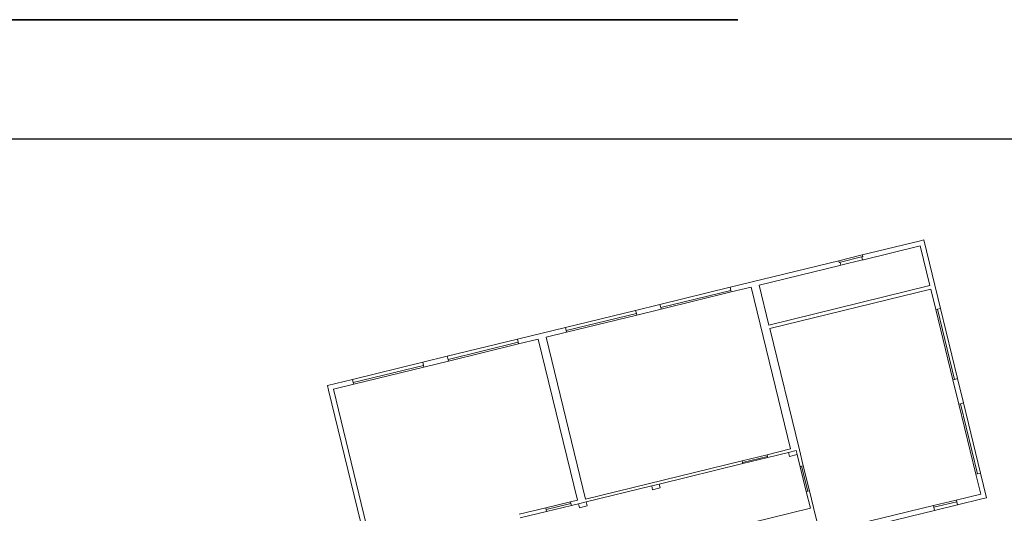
# Model space of a CAD drawing. Header units: metres. Extents: x 0 to 0.84, y 0 to 0.594.
# Tile 28 of 29: x 0.688 to 0.746, y 0.268 to 0.297. Entities that reach past the tile are written whole.
import ezdxf

# ---------------------------------------------------------------- set-up
doc = ezdxf.new("R2010")
doc.units = ezdxf.units.M
doc.linetypes.add('Teckovana 0.5x', pattern=[0.04, 0, -0.04])
for name, color, linetype, lineweight in [('Legende_ Beschreibung', 7, 'Continuous', 25), ('Standard', 7, 'Continuous', 25), ('Stütze', 7, 'Continuous', 50), ('Wand', 7, 'Continuous', 50), ('Wand Mauerwerk tragend', 7, 'Continuous', 70)]:
    doc.layers.add(name, color=color, linetype=linetype, lineweight=lineweight)

msp = doc.modelspace()

# ---------------------------------------------------------------- linework, layer by layer
at = {"layer": 'Legende_ Beschreibung', "color": 7, "linetype": 'Continuous', "lineweight": 25, "transparency": 33554687}
msp.add_line((0.655, 0.29), (0.83, 0.29), dxfattribs=at)
at = {"layer": 'Standard', "color": 7, "linetype": 'Teckovana 0.5x', "lineweight": 35, "transparency": 33554687}
msp.add_line((0.63, 0.297), (0.84, 0.297), dxfattribs=at)
at = {"layer": 'Stütze', "color": 7, "linetype": 'Continuous', "lineweight": 13, "transparency": 33554687}
for p, q in [((0.733443, 0.27168), (0.732985, 0.271568)), ((0.732985, 0.271568), (0.733041, 0.271338)), ((0.733041, 0.271338), (0.7335, 0.27145)), ((0.7335, 0.27145), (0.733443, 0.27168)), ((0.725392, 0.269716), (0.724948, 0.269608)), ((0.724948, 0.269608), (0.725004, 0.269377)), ((0.725004, 0.269377), (0.725448, 0.269486)), ((0.725448, 0.269486), (0.725392, 0.269716)), ((0.721103, 0.26867), (0.720645, 0.268558)), ((0.720645, 0.268558), (0.720701, 0.268328)), ((0.720701, 0.268328), (0.721159, 0.26844)), ((0.721159, 0.26844), (0.721103, 0.26867))]:
    msp.add_line(p, q, dxfattribs=at)
at = {"layer": 'Wand', "color": 7, "linetype": 'Continuous', "lineweight": 13, "transparency": 33554687}
for p, q in [((0.740658, 0.283989), (0.73732, 0.283174)), ((0.740935, 0.284057), (0.740658, 0.283989)), ((0.741914, 0.280031), (0.740935, 0.284057)), ((0.737388, 0.282896), (0.740725, 0.283711)), ((0.740725, 0.283711), (0.741291, 0.281381)), ((0.735932, 0.282835), (0.729555, 0.281277)), ((0.735932, 0.282835), (0.735956, 0.282738)), ((0.737347, 0.283063), (0.737292, 0.283049)), ((0.737292, 0.283049), (0.737332, 0.282883)), ((0.737344, 0.283077), (0.73732, 0.283174)), ((0.737332, 0.282883), (0.737388, 0.282896)), ((0.737347, 0.283063), (0.737344, 0.283077)), ((0.731263, 0.2814), (0.736, 0.282557)), ((0.735956, 0.282738), (0.735959, 0.282724)), ((0.736015, 0.282737), (0.735959, 0.282724)), ((0.736, 0.282557), (0.736055, 0.282571)), ((0.736055, 0.282571), (0.736015, 0.282737)), ((0.729599, 0.281097), (0.729555, 0.281277)), ((0.729623, 0.281), (0.729599, 0.281097)), ((0.729623, 0.281), (0.730791, 0.281285)), ((0.730791, 0.281285), (0.733111, 0.271776)), ((0.731835, 0.279055), (0.731263, 0.2814)), ((0.741291, 0.281381), (0.731835, 0.279055)), ((0.731886, 0.278847), (0.741342, 0.281173)), ((0.741342, 0.281173), (0.741636, 0.279964)), ((0.725434, 0.280271), (0.724004, 0.279922)), ((0.724048, 0.279741), (0.724004, 0.279922)), ((0.724072, 0.279644), (0.725501, 0.279993)), ((0.725434, 0.280271), (0.725478, 0.28009)), ((0.725478, 0.28009), (0.725501, 0.279993)), ((0.741733, 0.279987), (0.741636, 0.279964)), ((0.741914, 0.280031), (0.741733, 0.279987)), ((0.724072, 0.279644), (0.724048, 0.279741)), ((0.719883, 0.278915), (0.717065, 0.278227)), ((0.719883, 0.278915), (0.719927, 0.278735)), ((0.733624, 0.271724), (0.731886, 0.278847)), ((0.717109, 0.278047), (0.717065, 0.278227)), ((0.717133, 0.277949), (0.718286, 0.278231)), ((0.718286, 0.278231), (0.720595, 0.268766)), ((0.718744, 0.278343), (0.71995, 0.278637)), ((0.721063, 0.268836), (0.718744, 0.278343)), ((0.719927, 0.278735), (0.71995, 0.278637)), ((0.717133, 0.277949), (0.717109, 0.278047)), ((0.712944, 0.27722), (0.7115, 0.276868)), ((0.712944, 0.27722), (0.712988, 0.27704)), ((0.712988, 0.27704), (0.713011, 0.276943)), ((0.711544, 0.276687), (0.7115, 0.276868)), ((0.711568, 0.27659), (0.711544, 0.276687)), ((0.711568, 0.27659), (0.713011, 0.276943)), ((0.707379, 0.275861), (0.705908, 0.275502)), ((0.707379, 0.275861), (0.707423, 0.275681)), ((0.742638, 0.275841), (0.742735, 0.275864)), ((0.742735, 0.275864), (0.742916, 0.275908)), ((0.743263, 0.274478), (0.742916, 0.275908)), ((0.705908, 0.275502), (0.705975, 0.275224)), ((0.706253, 0.275292), (0.707446, 0.275584)), ((0.708548, 0.265848), (0.706253, 0.275292)), ((0.707423, 0.275681), (0.707446, 0.275584)), ((0.742638, 0.275841), (0.742985, 0.274411)), ((0.705975, 0.275224), (0.70827, 0.265781)), ((0.743083, 0.274435), (0.742985, 0.274411)), ((0.743263, 0.274478), (0.743083, 0.274435)), ((0.733111, 0.271776), (0.731723, 0.271437)), ((0.731747, 0.27134), (0.731723, 0.271437)), ((0.731764, 0.271271), (0.731747, 0.27134)), ((0.731764, 0.271271), (0.732985, 0.271568)), ((0.732985, 0.271568), (0.733443, 0.27168)), ((0.733443, 0.27168), (0.7335, 0.27145)), ((0.7335, 0.27145), (0.733673, 0.270737)), ((0.733854, 0.27078), (0.733624, 0.271724)), ((0.730266, 0.271082), (0.721063, 0.268836)), ((0.725392, 0.269716), (0.730307, 0.270915)), ((0.730266, 0.271082), (0.73029, 0.270984)), ((0.73029, 0.270984), (0.730307, 0.270915)), ((0.733757, 0.270757), (0.733673, 0.270737)), ((0.733854, 0.27078), (0.733757, 0.270757)), ((0.743988, 0.270288), (0.744085, 0.270312)), ((0.743988, 0.270288), (0.744271, 0.269122)), ((0.744085, 0.270312), (0.744265, 0.270356)), ((0.744616, 0.268912), (0.744265, 0.270356)), ((0.721103, 0.26867), (0.724948, 0.269608)), ((0.734029, 0.269279), (0.734112, 0.269299)), ((0.734029, 0.269279), (0.734269, 0.268294)), ((0.734112, 0.269299), (0.734209, 0.269323)), ((0.73445, 0.268338), (0.734209, 0.269323)), ((0.744271, 0.269122), (0.742841, 0.268775)), ((0.744338, 0.268844), (0.744616, 0.268912)), ((0.720595, 0.268766), (0.720185, 0.268668)), ((0.720209, 0.268571), (0.720185, 0.268668)), ((0.720236, 0.268459), (0.720209, 0.268571)), ((0.720236, 0.268459), (0.720645, 0.268558)), ((0.720645, 0.268558), (0.721103, 0.26867)), ((0.734818, 0.266825), (0.73445, 0.268338)), ((0.741495, 0.268447), (0.734818, 0.266825)), ((0.741495, 0.268447), (0.741518, 0.26835)), ((0.741518, 0.26835), (0.741562, 0.26817)), ((0.742865, 0.268677), (0.742841, 0.268775)), ((0.742909, 0.268497), (0.742865, 0.268677)), ((0.742909, 0.268497), (0.744338, 0.268844)), ((0.718727, 0.268316), (0.717169, 0.267941)), ((0.71722, 0.267733), (0.718777, 0.268108)), ((0.718727, 0.268316), (0.718751, 0.268219)), ((0.718751, 0.268219), (0.718777, 0.268108)), ((0.734269, 0.268294), (0.730841, 0.267458)), ((0.734607, 0.266479), (0.741562, 0.26817))]:
    msp.add_line(p, q, dxfattribs=at)
at = {"layer": 'Wand', "color": 7, "linetype": 'Teckovana 0.5x', "lineweight": 13, "transparency": 33554687}
for p, q in [((0.73732, 0.283174), (0.735932, 0.282835)), ((0.735932, 0.282835), (0.735956, 0.282738)), ((0.735956, 0.282738), (0.737344, 0.283077)), ((0.737344, 0.283077), (0.73732, 0.283174)), ((0.729599, 0.281097), (0.725478, 0.28009)), ((0.729623, 0.281), (0.729599, 0.281097)), ((0.725501, 0.279993), (0.729623, 0.281)), ((0.725478, 0.28009), (0.725501, 0.279993)), ((0.741733, 0.279987), (0.741636, 0.279964)), ((0.741636, 0.279964), (0.742638, 0.275841)), ((0.742735, 0.275864), (0.741733, 0.279987)), ((0.724048, 0.279741), (0.719927, 0.278735)), ((0.71995, 0.278637), (0.724072, 0.279644)), ((0.724072, 0.279644), (0.724048, 0.279741)), ((0.719927, 0.278735), (0.71995, 0.278637)), ((0.717109, 0.278047), (0.712988, 0.27704)), ((0.713011, 0.276943), (0.717133, 0.277949)), ((0.717133, 0.277949), (0.717109, 0.278047)), ((0.712988, 0.27704), (0.713011, 0.276943)), ((0.711544, 0.276687), (0.707423, 0.275681)), ((0.707446, 0.275584), (0.711568, 0.27659)), ((0.711568, 0.27659), (0.711544, 0.276687)), ((0.742638, 0.275841), (0.742735, 0.275864)), ((0.707423, 0.275681), (0.707446, 0.275584)), ((0.743083, 0.274435), (0.742985, 0.274411)), ((0.742985, 0.274411), (0.743988, 0.270288)), ((0.744085, 0.270312), (0.743083, 0.274435)), ((0.731723, 0.271437), (0.730266, 0.271082)), ((0.73029, 0.270984), (0.731747, 0.27134)), ((0.731747, 0.27134), (0.731723, 0.271437)), ((0.730266, 0.271082), (0.73029, 0.270984)), ((0.733854, 0.27078), (0.733757, 0.270757)), ((0.733757, 0.270757), (0.734112, 0.269299)), ((0.734209, 0.269323), (0.733854, 0.27078)), ((0.743988, 0.270288), (0.744085, 0.270312)), ((0.734112, 0.269299), (0.734209, 0.269323)), ((0.720185, 0.268668), (0.718727, 0.268316)), ((0.718751, 0.268219), (0.720209, 0.268571)), ((0.720209, 0.268571), (0.720185, 0.268668)), ((0.742841, 0.268775), (0.741495, 0.268447)), ((0.741495, 0.268447), (0.741518, 0.26835)), ((0.741518, 0.26835), (0.742865, 0.268677)), ((0.742865, 0.268677), (0.742841, 0.268775)), ((0.718727, 0.268316), (0.718751, 0.268219))]:
    msp.add_line(p, q, dxfattribs=at)
at = {"layer": 'Wand Mauerwerk tragend', "color": 7, "linetype": 'Continuous', "lineweight": 13, "transparency": 33554687}
for p, q in [((0.73732, 0.283174), (0.735932, 0.282835)), ((0.736055, 0.282571), (0.737332, 0.282883)), ((0.729555, 0.281277), (0.725434, 0.280271)), ((0.725501, 0.279993), (0.729623, 0.281)), ((0.724004, 0.279922), (0.719883, 0.278915)), ((0.741636, 0.279964), (0.742638, 0.275841)), ((0.742916, 0.275908), (0.741914, 0.280031)), ((0.71995, 0.278637), (0.724072, 0.279644)), ((0.717065, 0.278227), (0.712944, 0.27722)), ((0.713011, 0.276943), (0.717133, 0.277949)), ((0.7115, 0.276868), (0.707379, 0.275861)), ((0.707446, 0.275584), (0.711568, 0.27659)), ((0.742985, 0.274411), (0.743988, 0.270288)), ((0.744265, 0.270356), (0.743263, 0.274478)), ((0.731723, 0.271437), (0.730266, 0.271082)), ((0.730307, 0.270915), (0.731764, 0.271271)), ((0.733673, 0.270737), (0.734029, 0.269279)), ((0.734209, 0.269323), (0.733854, 0.27078)), ((0.720185, 0.268668), (0.718727, 0.268316)), ((0.718777, 0.268108), (0.720236, 0.268459)), ((0.742841, 0.268775), (0.741495, 0.268447)), ((0.741562, 0.26817), (0.742909, 0.268497))]:
    msp.add_line(p, q, dxfattribs=at)

doc.saveas('drawing.dxf')
